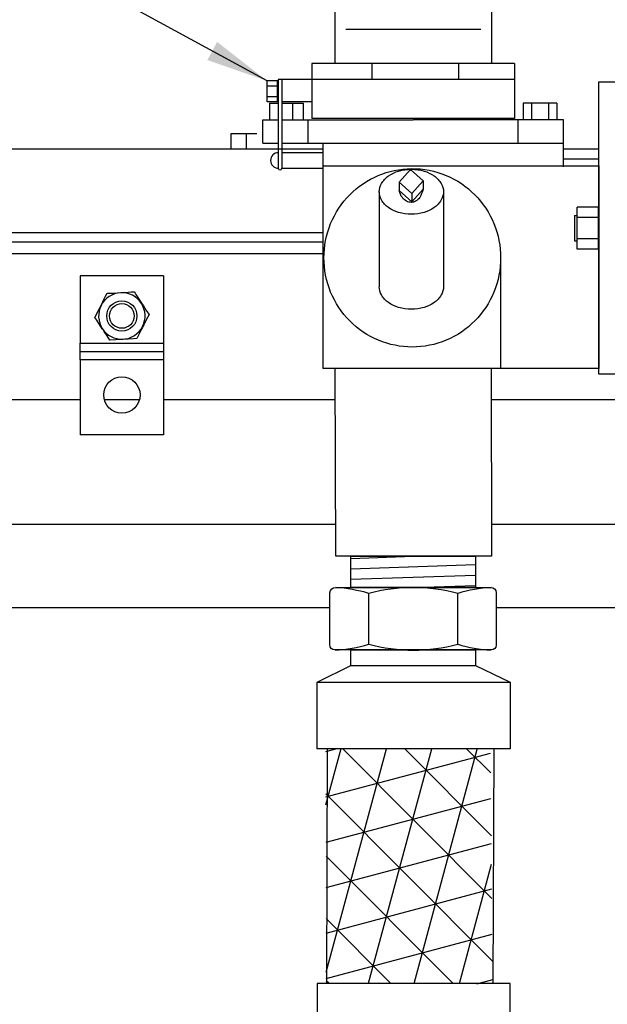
# Model space of a CAD drawing. Extents: x 1152 to 2559, y 156 to 782.
# Tile 106 of 111: x 2483 to 2490, y 493 to 505. Entities that reach past the tile are written whole.
import ezdxf

# ---------------------------------------------------------------- set-up
doc = ezdxf.new("R2010")
doc.units = 0
doc.header["$MEASUREMENT"] = 0
for name, color, linetype in [('1', 1, 'CONTINUOUS'), ('DISPENSER-SUMP', 1, 'CONTINUOUS'), ('FLEXHOSE-1.5', 3, 'CONTINUOUS'), ('FREEZE-OUTLINE-TITLES', 60, 'CONTINUOUS'), ('FRP-2-HATCH', 1, 'CONTINUOUS'), ('SHEAR-VALVE-PRODUCT', 3, 'CONTINUOUS'), ('TEXT', 3, 'CONTINUOUS')]:
    doc.layers.add(name, color=color, linetype=linetype)
doc.styles.add('SIMPLEX', font='simplex')
doc.dimstyles.new('DIM8', dxfattribs={"dimscale": 8, "dimtxt": 0.09375, "dimasz": 0.09375, "dimexe": 0.0625, "dimexo": 0.0625, "dimgap": 0.0625, "dimtad": 1, "dimdec": 4, "dimzin": 3, "dimdsep": 46, "dimlunit": 4, "dimtxsty": 'SIMPLEX', "dimcen": 0.0625, "dimclrd": 3, "dimclre": 3, "dimclrt": 3, "dimadec": 0, "dimazin": 0, "dimtfac": 1, "dimtdec": 4, "dimtofl": 0, "dimtmove": 0, "dimatfit": 3, "dimfxl": 1, "dimfrac": 2, "dimtolj": 1, "dimtzin": 3, "dimarcsym": 0})

msp = doc.modelspace()

# ---------------------------------------------------------------- hatches: boundary and pattern name
at = {"layer": 'FRP-2-HATCH', "linetype": 'Continuous'}
h = msp.add_hatch(dxfattribs=at)
h.set_pattern_fill('NET3', color=256, scale=4.212912, angle=-45.098168, style=0)
h.set_pattern_definition([(314.902, (2478.24737, 503.48675), (0.37301, 0.371734), []), (14.902, (2478.24737, 503.48675), (-0.135426, 0.508903), []), (74.902, (2478.24737, 503.48675), (-0.508436, 0.137169), [])])
h.paths.add_polyline_path([(2488.93943, 496.02656), (2486.96189, 496.03334), (2486.96708, 493.21595), (2488.96707, 493.2091)])

# ---------------------------------------------------------------- linework, layer by layer
at = {"layer": '1', "linetype": 'Continuous'}
for p, q in [((2486.13201, 503.4116), (2485.81939, 503.4116)), ((2485.81939, 503.4116), (2485.81939, 503.23009)), ((2486.00562, 503.4116), (2486.00562, 503.23009)), ((2486.92398, 503.23009), (2481.75545, 503.23009)), ((2490.24094, 503.23009), (2489.81554, 503.23009)), ((2478.83439, 502.22839), (2486.92398, 502.22839)), ((2480.77392, 502.11746), (2486.92398, 502.11746)), ((2482.36051, 501.97628), (2486.92398, 501.97628)), ((2485.01266, 501.70737), (2484.01096, 501.70737)), ((2484.01096, 501.70737), (2484.01096, 500.90063)), ((2485.01266, 501.70737), (2485.01266, 500.90063)), ((2484.31685, 501.46535), (2484.33365, 501.49896)), ((2484.33365, 501.49896), (2484.37399, 501.50232)), ((2484.37399, 501.50232), (2484.41433, 501.50232)), ((2484.41433, 501.50232), (2484.45466, 501.50568)), ((2484.45466, 501.50568), (2484.49836, 501.50905)), ((2484.49836, 501.50905), (2484.50845, 501.50905)), ((2484.50845, 501.50905), (2484.54542, 501.50905)), ((2484.54542, 501.50905), (2484.58576, 501.51241)), ((2484.58576, 501.51241), (2484.62273, 501.51577)), ((2484.62273, 501.51577), (2484.65971, 501.51577)), ((2484.65971, 501.51577), (2484.66979, 501.50232)), ((2484.66979, 501.50232), (2484.67988, 501.48552)), ((2484.67988, 501.48552), (2484.71349, 501.43509)), ((2484.2429, 501.31745), (2484.26306, 501.35442)), ((2484.26306, 501.35442), (2484.26642, 501.3645)), ((2484.26642, 501.3645), (2484.28323, 501.39812)), ((2484.28323, 501.39812), (2484.30004, 501.43173)), ((2484.30004, 501.43173), (2484.31685, 501.46535)), ((2484.71349, 501.43509), (2484.74711, 501.38131)), ((2484.74711, 501.38131), (2484.76055, 501.3645)), ((2484.76055, 501.3645), (2484.77064, 501.3477)), ((2484.77064, 501.3477), (2484.80425, 501.29392)), ((2484.18911, 501.20988), (2484.20592, 501.24349)), ((2484.20592, 501.24349), (2484.22273, 501.28047)), ((2484.22273, 501.28047), (2484.2429, 501.31745)), ((2484.80425, 501.29392), (2484.83786, 501.24349)), ((2484.83786, 501.24349), (2484.82106, 501.20988)), ((2484.1992, 501.19307), (2484.18911, 501.20988)), ((2484.20928, 501.17627), (2484.1992, 501.19307)), ((2484.2429, 501.12585), (2484.20928, 501.17627)), ((2484.27651, 501.07206), (2484.2429, 501.12585)), ((2484.774, 501.11912), (2484.76391, 501.09895)), ((2484.78408, 501.13593), (2484.774, 501.11912)), ((2484.7908, 501.1561), (2484.78408, 501.13593)), ((2484.82106, 501.20988), (2484.7908, 501.1561)), ((2484.28995, 501.05526), (2484.27651, 501.07206)), ((2484.30004, 501.03845), (2484.28995, 501.05526)), ((2484.33365, 500.98803), (2484.30004, 501.03845)), ((2484.72358, 501.02164), (2484.68996, 500.95441)), ((2484.74038, 501.05526), (2484.72358, 501.02164)), ((2484.76055, 501.08887), (2484.74038, 501.05526)), ((2484.76391, 501.09895), (2484.76055, 501.08887)), ((2484.01096, 500.90063), (2485.01266, 500.90063)), ((2484.01096, 500.83004), (2484.01096, 500.90063)), ((2484.36727, 500.93761), (2484.33365, 500.98803)), ((2484.44122, 500.94097), (2484.36727, 500.93761)), ((2484.47819, 500.94433), (2484.44122, 500.94097)), ((2484.51853, 500.94433), (2484.47819, 500.94433)), ((2484.52861, 500.94433), (2484.51853, 500.94433)), ((2484.54878, 500.94769), (2484.52861, 500.94433)), ((2484.56895, 500.94769), (2484.54878, 500.94769)), ((2484.58912, 500.94769), (2484.56895, 500.94769)), ((2484.65299, 500.95105), (2484.58912, 500.94769)), ((2484.68996, 500.95441), (2484.65299, 500.95105)), ((2485.01266, 500.90063), (2485.01266, 500.83004)), ((2484.01096, 500.79979), (2484.01096, 500.83004)), ((2484.01096, 500.76954), (2484.01096, 500.79979)), ((2484.01096, 500.79979), (2485.01266, 500.79979)), ((2484.01096, 500.69895), (2484.01096, 500.76954)), ((2485.01266, 500.83004), (2485.01266, 500.79979)), ((2485.01266, 500.79979), (2485.01266, 500.76954)), ((2485.01266, 500.76954), (2485.01266, 500.69895)), ((2485.01266, 500.69895), (2484.01096, 500.69895)), ((2484.01096, 500.69895), (2484.01096, 499.79809)), ((2485.01266, 500.69895), (2485.01266, 499.79809)), ((2481.75545, 500.22499), (2484.01096, 500.22499)), ((2484.30004, 500.22499), (2484.72694, 500.22499)), ((2485.01266, 500.22499), (2487.07592, 500.22499)), ((2488.94766, 500.22499), (2497.61148, 500.22499)), ((2485.01266, 499.79809), (2484.01096, 499.79809)), ((2487.07898, 498.72244), (2481.75545, 498.72244)), ((2505.60034, 498.72244), (2488.95073, 498.72244)), ((2487.00895, 497.7241), (2479.06297, 497.7241)), ((2497.5445, 497.7241), (2489.00927, 497.7241))]:
    msp.add_line(p, q, dxfattribs=at)
for centre, radius in [((2484.51181, 501.22669), 0.18152), ((2484.51181, 501.22669), 0.1479), ((2484.51181, 500.27877), 0.21849)]:
    msp.add_circle(centre, radius, dxfattribs=at)
for start, end in [(92.759108, 153.434949), (32.735226, 92.759108), (153.434949, 212.735226), (333.434949, 32.735226), (212.735226, 272.759108), (272.759108, 333.434949)]:
    msp.add_arc((2484.51181, 501.22669), 0.279, start, end, dxfattribs=at)
at = {"layer": 'DISPENSER-SUMP', "color": 7}
msp.add_line((2490.24094, 503.11075), (2489.81554, 503.11075), dxfattribs=at)
at = {"layer": 'DISPENSER-SUMP'}
for p, q in [((2490.23447, 502.53454), (2489.98107, 502.53454)), ((2489.98107, 502.02774), (2489.98107, 502.53454)), ((2490.23447, 502.02774), (2490.23447, 502.53454)), ((2490.23447, 502.40784), (2489.98107, 502.40784)), ((2490.23447, 502.15444), (2489.98107, 502.15444)), ((2490.23447, 502.02774), (2489.98107, 502.02774))]:
    msp.add_line(p, q, dxfattribs=at)
at = {"layer": 'DISPENSER-SUMP', "color": 2}
for p, q in [((2489.94982, 502.43318), (2489.98107, 502.43318)), ((2489.94982, 502.43318), (2489.94982, 502.1291)), ((2490.23447, 502.43318), (2490.24094, 502.43318)), ((2489.94982, 502.1291), (2489.98107, 502.1291)), ((2490.23447, 502.1291), (2490.24094, 502.1291))]:
    msp.add_line(p, q, dxfattribs=at)
msp.add_lwpolyline([(2490.24094, 500.52609), (2490.24094, 504.03618), (2490.44366, 504.03618), (2490.44366, 500.52609)], close=True, dxfattribs=at)
at = {"layer": 'FLEXHOSE-1.5', "color": 7, "linetype": 'Continuous'}
for p, q in [((2487.26103, 498.31608), (2488.01563, 498.34156)), ((2487.26103, 498.19101), (2488.76103, 498.24159)), ((2487.26103, 498.06594), (2488.76103, 498.11652)), ((2488.01563, 497.96635), (2488.76103, 497.99145))]:
    msp.add_line(p, q, dxfattribs=at)
at = {"layer": 'FLEXHOSE-1.5', "color": 2, "linetype": 'Continuous'}
for p, q in [((2487.4769, 497.28659), (2487.4769, 497.89484)), ((2488.5477, 497.28659), (2488.5477, 497.89484))]:
    msp.add_line(p, q, dxfattribs=at)
at = {"layer": 'FLEXHOSE-1.5', "color": 1, "linetype": 'Continuous'}
msp.add_line((2487.26103, 497.02995), (2488.75932, 497.02995), dxfattribs=at)
at = {"layer": 'FLEXHOSE-1.5', "linetype": 'Continuous'}
msp.add_line((2486.85803, 496.82965), (2489.17355, 496.82965), dxfattribs=at)
at = {"layer": 'FLEXHOSE-1.5', "color": 1, "linetype": 'Continuous'}
msp.add_lwpolyline([(2487.26103, 498.3414), (2488.76103, 498.3414), (2488.76103, 497.96635), (2487.26103, 497.96635)], close=True, dxfattribs=at)
at = {"layer": 'FLEXHOSE-1.5', "linetype": 'Continuous'}
msp.add_lwpolyline([(2489.00927, 497.90385), (2489.00927, 497.27448, -0.41421356), (2488.94677, 497.2164), (2487.07145, 497.2164, -0.41421356), (2487.00895, 497.2789), (2487.00895, 497.90385, -0.41421356), (2487.08046, 497.96635), (2488.94096, 497.96635, -0.41421356)], format="xyb", close=True, dxfattribs=at)
at = {"layer": 'FLEXHOSE-1.5', "color": 2, "linetype": 'Continuous'}
for points in [[(2488.94876, 497.965, 0.0658833), (2488.5477, 497.89484, 0.13354685), (2487.4769, 497.89484, 0.05884794), (2487.08046, 497.96635)], [(2487.07145, 497.2164, 0.06461552), (2487.4769, 497.28659, 0.13354685), (2488.5477, 497.28659, 0.06526141), (2488.94677, 497.2164)]]:
    msp.add_lwpolyline(points, format="xyb", dxfattribs=at)
at = {"layer": 'FLEXHOSE-1.5', "linetype": 'Continuous'}
for points in [[(2487.26103, 497.2164), (2488.75932, 497.2164), (2488.75932, 497.02995), (2489.17355, 496.82965), (2489.17355, 496.02995), (2486.85803, 496.02995), (2486.85803, 496.82965), (2487.26103, 497.03101)], [(2487.26103, 492.02608), (2488.75932, 492.02608), (2488.75932, 492.21252), (2489.17355, 492.41283), (2489.17355, 493.21252), (2486.85803, 493.21252), (2486.85803, 492.41283), (2487.26103, 492.21147)]]:
    msp.add_lwpolyline(points, close=True, dxfattribs=at)
at = {"layer": 'FREEZE-OUTLINE-TITLES'}
for p, q in [((2486.98156, 496.83171), (2486.98156, 496.82965)), ((2486.98156, 496.83171), (2486.98156, 496.82965)), ((2486.97882, 496.02995), (2486.96916, 493.21252)), ((2486.97882, 496.02995), (2486.96916, 493.21252)), ((2488.97883, 496.02995), (2488.96917, 493.21252))]:
    msp.add_line(p, q, dxfattribs=at)
at = {"layer": 'SHEAR-VALVE-PRODUCT', "color": 7}
msp.add_line((2488.82212, 504.66463), (2487.19995, 504.66463), dxfattribs=at)
at = {"layer": 'SHEAR-VALVE-PRODUCT'}
for p, q in [((2486.79472, 504.25677), (2486.79472, 504.00182)), ((2489.22734, 504.25677), (2486.79472, 504.25677)), ((2487.51589, 504.25677), (2487.51589, 504.06611)), ((2488.55457, 504.25677), (2488.55457, 504.06611)), ((2489.22734, 504.25677), (2489.22734, 504.00182)), ((2486.79472, 504.06611), (2486.39072, 504.06611)), ((2489.22734, 504.06611), (2486.79472, 504.06611)), ((2486.79472, 504.00182), (2486.79472, 503.59638)), ((2489.22734, 504.00182), (2489.22734, 503.59638)), ((2486.79472, 503.79647), (2486.43167, 503.79647)), ((2489.22734, 503.59638), (2486.79472, 503.59638)), ((2486.20652, 503.58251), (2486.39072, 503.58251)), ((2486.20652, 503.29964), (2486.20652, 503.58251)), ((2486.43167, 503.58251), (2488.01103, 503.58251)), ((2486.74627, 503.58251), (2486.74627, 503.29964)), ((2489.81554, 503.58251), (2488.01103, 503.58251)), ((2489.26922, 503.58251), (2489.26922, 503.29964)), ((2489.81554, 503.29964), (2489.81554, 503.58251)), ((2486.20652, 503.29964), (2486.39072, 503.29964)), ((2486.43167, 503.29964), (2489.81554, 503.29964)), ((2486.92398, 503.29964), (2486.92398, 500.59633)), ((2489.81554, 503.01677), (2489.81554, 503.29964)), ((2487.62959, 502.62011), (2487.62959, 502.62011)), ((2489.06137, 501.9248), (2489.06137, 500.59633))]:
    msp.add_line(p, q, dxfattribs=at)
at = {"layer": 'SHEAR-VALVE-PRODUCT', "color": 2}
for p, q in [((2486.38227, 504.049), (2486.25557, 504.049)), ((2486.25557, 503.7956), (2486.25557, 504.049)), ((2486.38227, 503.98565), (2486.25557, 503.98565)), ((2486.38227, 503.7956), (2486.38227, 504.049)), ((2486.38227, 503.85895), (2486.25557, 503.85895)), ((2486.38227, 503.7956), (2486.25557, 503.7956)), ((2486.28561, 503.78248), (2486.28561, 503.57977)), ((2486.28561, 503.78248), (2486.39072, 503.78248)), ((2486.43167, 503.78248), (2486.69105, 503.78248)), ((2486.56136, 503.78248), (2486.56136, 503.57977)), ((2486.69105, 503.78248), (2486.69105, 503.57977)), ((2489.73645, 503.78248), (2489.33101, 503.78248)), ((2489.33101, 503.78248), (2489.33101, 503.57977)), ((2489.43237, 503.78248), (2489.43237, 503.57977)), ((2489.63509, 503.78248), (2489.63509, 503.57977)), ((2489.73645, 503.78248), (2489.73645, 503.57977)), ((2486.92315, 503.18682), (2486.43167, 503.18682)), ((2486.43167, 503.00013), (2486.92398, 503.00013)), ((2487.60278, 502.71798), (2487.60278, 501.5773)), ((2488.37521, 502.71798), (2488.37521, 501.5773))]:
    msp.add_line(p, q, dxfattribs=at)
at = {"layer": 'SHEAR-VALVE-PRODUCT', "color": 1}
for p, q in [((2486.39072, 504.06611), (2486.39072, 503.00013)), ((2486.43167, 504.06611), (2486.43167, 503.00013)), ((2487.97887, 502.98395), (2487.84302, 502.83349)), ((2488.12933, 502.8481), (2487.97887, 502.98395)), ((2487.84302, 502.83349), (2487.99348, 502.69764)), ((2487.84302, 502.83349), (2487.84302, 502.73327)), ((2487.99348, 502.69764), (2488.12933, 502.8481)), ((2488.12933, 502.8481), (2488.12933, 502.74788)), ((2487.84302, 502.73327), (2487.99348, 502.59742)), ((2487.99348, 502.59742), (2488.12933, 502.74788)), ((2487.99348, 502.69764), (2487.99348, 502.59742))]:
    msp.add_line(p, q, dxfattribs=at)
at = {"layer": 'SHEAR-VALVE-PRODUCT'}
for points in [[(2488.9539, 504.25677), (2488.9539, 506.56753), (2487.06816, 506.56753), (2487.06816, 504.25677)], [(2488.94691, 500.59633), (2488.95151, 498.34156), (2487.07976, 498.34156), (2487.07516, 500.59633)]]:
    msp.add_lwpolyline(points, dxfattribs=at)
at = {"layer": 'SHEAR-VALVE-PRODUCT', "linetype": 'Continuous'}
msp.add_lwpolyline([(2486.92398, 503.02895), (2490.24094, 503.02895), (2490.24094, 500.59633), (2486.92398, 500.59633)], dxfattribs=at)
at = {"layer": 'SHEAR-VALVE-PRODUCT'}
for points in [[(2488.00004, 500.85357, -0.09932324), (2487.59436, 500.93496, -0.09883208), (2487.24958, 501.16733, -0.09814531), (2487.01966, 501.51439, -0.09766515), (2486.93872, 501.9248, -0.09766515), (2487.01966, 502.33521, -0.09814531), (2487.24958, 502.68227, -0.19644698), (2487.989, 502.99672, -0.03312795)], [(2487.989, 502.99597, -0.10197605), (2488.40572, 502.91464, -0.09883208), (2488.75051, 502.68227, -0.09814531), (2488.98043, 502.33521, -0.09766515), (2489.06137, 501.9248, -0.09766515), (2488.98043, 501.51439, -0.09814531), (2488.75051, 501.16733, -0.09883208), (2488.40572, 500.93496, -0.09932324), (2488.00004, 500.85357, -0.09932324)]]:
    msp.add_lwpolyline(points, format="xyb", dxfattribs=at)
at = {"layer": 'SHEAR-VALVE-PRODUCT', "color": 2}
msp.add_lwpolyline([(2488.37521, 502.71798, -0.13451952), (2488.3484, 502.62011, -0.10685147), (2488.26209, 502.52706, -0.08225026), (2488.14213, 502.4697, -0.07058603), (2487.989, 502.44797, -0.07058603), (2487.83586, 502.4697, -0.08225026), (2487.7159, 502.52706, -0.10685147), (2487.62959, 502.62011, -0.13451952), (2487.60278, 502.71798, -0.13451952), (2487.62959, 502.81586, -0.10685147), (2487.7159, 502.90891, -0.08225026), (2487.83586, 502.96627, -0.07058603), (2487.989, 502.988, -0.07058603), (2488.14213, 502.96627, -0.08225026), (2488.26209, 502.90891, -0.10685147), (2488.3484, 502.81586, -0.13451952)], format="xyb", close=True, dxfattribs=at)
at = {"layer": 'SHEAR-VALVE-PRODUCT', "color": 1}
for points in [[(2487.97217, 502.97653, -0.02929501), (2487.9855, 502.97731, -0.12487813)], [(2487.9855, 502.97731, -0.00161062), (2487.98623, 502.97731, -0.10579403)], [(2488.12963, 502.74843, -0.05443167), (2488.08996, 502.6471, -0.10579403), (2488.03987, 502.60424, -0.12487813), (2487.9855, 502.59044, -0.12487813), (2487.93112, 502.60424, -0.10579403), (2487.88103, 502.6471, -0.11982152), (2487.84331, 502.73301, -0.07476277)]]:
    msp.add_lwpolyline(points, format="xyb", dxfattribs=at)
at = {"layer": 'SHEAR-VALVE-PRODUCT', "color": 2}
msp.add_lwpolyline([(2488.37521, 501.5773, -0.13451952), (2488.3484, 501.47943, -0.10685147), (2488.26209, 501.38637, -0.08225026), (2488.14213, 501.32901, -0.07058603), (2487.989, 501.30729, -0.07058603), (2487.83586, 501.32901, -0.08225026), (2487.7159, 501.38637, -0.10685147), (2487.62959, 501.47943, -0.13451952), (2487.60278, 501.5773, -0.13451952)], format="xyb", dxfattribs=at)
msp.add_arc((2486.39072, 503.09348), 0.09334, 90, 270, dxfattribs=at)
at = {"layer": 'SHEAR-VALVE-PRODUCT', "color": 1}
msp.add_arc((2486.4112, 503.00013), 0.02047, 180, 0, dxfattribs=at)

# ---------------------------------------------------------------- leaders
at = {"layer": 'TEXT'}
msp.add_leader([(2486.25557, 504.049), (2470.11997, 512.85379), (2461.39999, 512.85379)], dimstyle='DIM8', override={"dimtad": 0}, dxfattribs=at)

doc.saveas('drawing.dxf')
